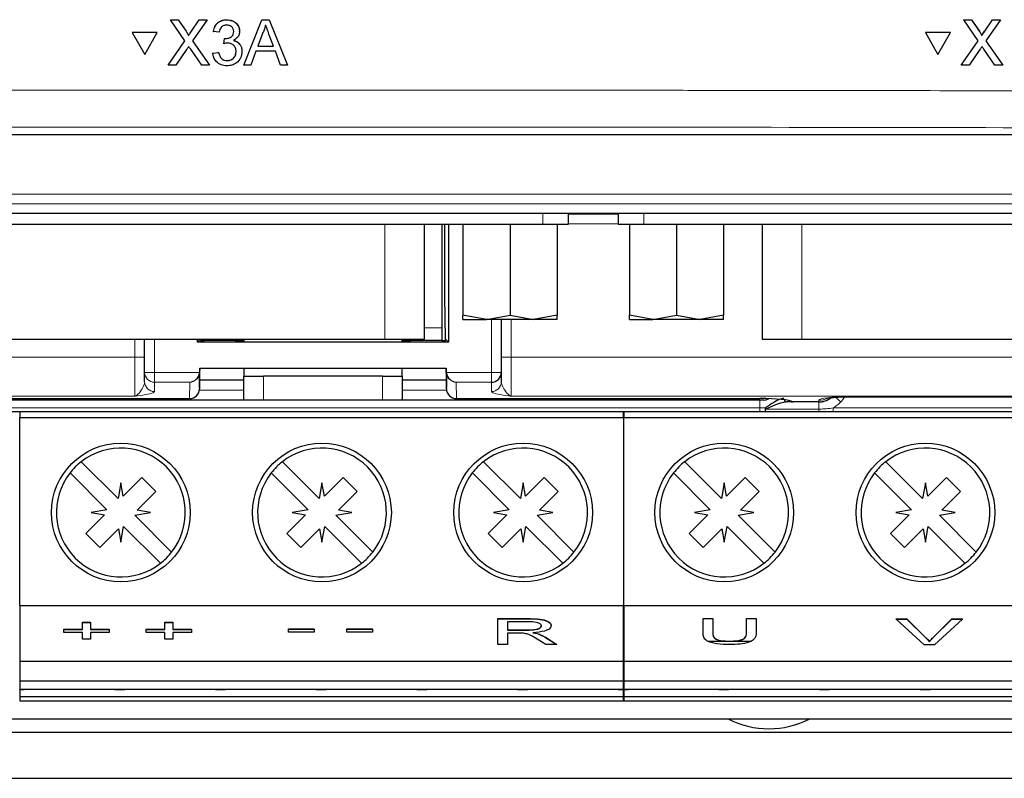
# Paper-space layout 'Blatt3' of a CAD drawing. Header units: millimetres. Extents: x 5 to 418, y 2 to 292.
# Tile 5 of 36: x 130 to 155, y 110 to 129. Entities that reach past the tile are written whole.
import ezdxf

# ---------------------------------------------------------------- set-up
doc = ezdxf.new("R2010")
doc.units = ezdxf.units.MM

psp = doc.layouts.new('Blatt3')

# ---------------------------------------------------------------- linework, layer by layer
at = {"color": 7, "linetype": 'Continuous', "lineweight": 25}
for p, q in [((133.853, 129.2472), (133.8532, 129.2505)), ((134.2192, 128.7171), (133.853, 129.2472)), ((133.853, 129.2472), (134.0483, 129.2472)), ((134.0483, 129.2472), (134.0486, 129.2505)), ((134.0483, 129.2472), (134.2491, 128.9566)), ((134.3838, 128.9564), (134.5837, 129.2472)), ((134.7818, 129.2472), (134.4159, 128.7153)), ((134.5837, 129.2472), (134.5839, 129.2504)), ((134.5837, 129.2472), (134.7818, 129.2472)), ((134.7818, 129.2472), (134.7821, 129.2504)), ((135.2734, 129.2472), (135.2737, 129.2504)), ((135.709, 128.0997), (136.1652, 129.2472)), ((136.1652, 129.2472), (136.1654, 129.2504)), ((136.1652, 129.2472), (136.3481, 129.2472)), ((136.3481, 129.2472), (136.3483, 129.2504)), ((136.3481, 129.2472), (136.805, 128.0997)), ((153.8683, 129.2505), (154.0635, 129.2505)), ((153.8701, 129.2472), (153.8683, 129.2505)), ((154.2346, 128.7171), (153.8701, 129.2472)), ((153.8701, 129.2472), (154.0653, 129.2472)), ((154.0653, 129.2472), (154.0635, 129.2505)), ((154.0635, 129.2505), (154.2634, 128.96)), ((154.0653, 129.2472), (154.2651, 128.9566)), ((154.3998, 128.9564), (154.6003, 129.2472)), ((154.7983, 129.2472), (154.4312, 128.7153)), ((154.6003, 129.2472), (154.5986, 129.2504)), ((154.6003, 129.2472), (154.7983, 129.2472)), ((154.7983, 129.2472), (154.7966, 129.2504)), ((134.9372, 128.953), (134.9374, 128.9561)), ((135.0846, 128.9382), (134.9372, 128.953)), ((135.5995, 128.9336), (135.5998, 128.9372)), ((135.6006, 128.9555), (135.6009, 128.9587)), ((132.8872, 128.9229), (132.8875, 128.9262)), ((132.8872, 128.9229), (133.2049, 128.3741)), ((133.5223, 128.9229), (132.8872, 128.9229)), ((133.5225, 128.9262), (132.8875, 128.9262)), ((133.2049, 128.3741), (133.5223, 128.9229)), ((133.5223, 128.9229), (133.5225, 128.9262)), ((133.7944, 128.0997), (134.2192, 128.7171)), ((134.3088, 128.8472), (134.309, 128.8505)), ((134.4159, 128.7153), (134.8412, 128.0997)), ((135.2013, 128.644), (135.2164, 128.7764)), ((135.2164, 128.7764), (135.2167, 128.7796)), ((135.2376, 128.7748), (135.2379, 128.778)), ((136.1782, 128.9028), (136.0606, 128.5852)), ((136.4531, 128.5852), (136.3413, 128.8868)), ((153.5369, 128.9262), (152.9023, 128.9262)), ((152.904, 128.9229), (152.9023, 128.9262)), ((153.5387, 128.9229), (152.904, 128.9229)), ((152.904, 128.9229), (153.2201, 128.3741)), ((153.2201, 128.3741), (153.5387, 128.9229)), ((153.5387, 128.9229), (153.5369, 128.9262)), ((153.8084, 128.0997), (154.2346, 128.7171)), ((154.3123, 128.882), (154.3104, 128.8856)), ((154.4312, 128.7153), (154.8545, 128.0997)), ((134.2642, 128.4946), (133.9923, 128.0997)), ((134.6456, 128.0997), (134.3656, 128.5052)), ((135.2013, 128.644), (135.2015, 128.6472)), ((135.6598, 128.445), (135.66, 128.4481)), ((136.0118, 128.4528), (135.881, 128.0997)), ((136.502, 128.4528), (136.0118, 128.4528)), ((136.0606, 128.5852), (136.4531, 128.5852)), ((136.633, 128.0997), (136.502, 128.4528)), ((154.279, 128.4946), (154.0062, 128.0997)), ((154.6591, 128.0997), (154.3803, 128.5052)), ((134.9226, 128.4086), (135.0701, 128.4234)), ((134.9226, 128.4086), (134.9229, 128.4118)), ((135.0701, 128.4234), (135.0703, 128.4265)), ((135.2857, 128.2174), (135.286, 128.2206)), ((135.6584, 128.4112), (135.6587, 128.4148)), ((133.7944, 128.0997), (133.7946, 128.103)), ((133.9923, 128.0997), (133.7944, 128.0997)), ((134.8412, 128.0997), (134.6456, 128.0997)), ((134.8412, 128.0997), (134.8414, 128.1029)), ((135.709, 128.0997), (135.7092, 128.1029)), ((135.881, 128.0997), (135.709, 128.0997)), ((136.805, 128.0997), (136.633, 128.0997)), ((136.805, 128.0997), (136.8053, 128.103)), ((153.8084, 128.0997), (153.8066, 128.103)), ((154.0062, 128.0997), (153.8084, 128.0997)), ((154.8545, 128.0997), (154.6591, 128.0997)), ((154.8545, 128.0997), (154.8528, 128.1029)), ((108.7027, 126.3497), (166.7054, 126.3497)), ((106.7158, 124.3628), (168.6923, 124.3628)), ((143.8992, 124.0855), (143.8992, 124.3628)), ((143.8992, 124.3497), (145.1492, 124.3497)), ((145.1492, 124.3628), (145.1492, 124.0855)), ((124.9492, 124.0855), (143.2492, 124.0855)), ((140.2642, 121.1855), (140.2642, 124.0855)), ((140.704, 124.0855), (140.704, 121.4739)), ((140.778, 122.2717), (140.7786, 124.0855)), ((140.8683, 124.0855), (140.8683, 121.1104)), ((141.2367, 124.0855), (141.2367, 121.7916)), ((142.4242, 124.0855), (142.4242, 121.7916)), ((143.2492, 124.0855), (143.8992, 124.0855)), ((143.6117, 124.0855), (143.6117, 121.7916)), ((145.1492, 124.0855), (145.7992, 124.0855)), ((145.4367, 124.0855), (145.4367, 121.7916)), ((145.7992, 124.0855), (164.0992, 124.0855)), ((146.6242, 124.0855), (146.6242, 121.7916)), ((147.8117, 124.0855), (147.8117, 121.7916)), ((148.7842, 124.0855), (148.7842, 121.1855)), ((140.797, 121.1817), (140.778, 122.2717)), ((141.8304, 121.6855), (141.2367, 121.7916)), ((141.2367, 121.6855), (141.2367, 121.7916)), ((141.8304, 121.6855), (142.4242, 121.7916)), ((142.4242, 121.7916), (143.0179, 121.6855)), ((143.6117, 121.7916), (143.0179, 121.6855)), ((143.6117, 121.6855), (143.6117, 121.7916)), ((146.0304, 121.6855), (145.4367, 121.7916)), ((145.4367, 121.6855), (145.4367, 121.7916)), ((146.0304, 121.6855), (146.6242, 121.7916)), ((146.6242, 121.7916), (147.2179, 121.6855)), ((147.8117, 121.7916), (147.2179, 121.6855)), ((147.8117, 121.6855), (147.8117, 121.7916)), ((141.2367, 121.6855), (141.8304, 121.6855)), ((143.0179, 121.6855), (141.8304, 121.6855)), ((142.204, 121.6855), (142.204, 120.3455)), ((143.6117, 121.6855), (143.0179, 121.6855)), ((145.4367, 121.6855), (146.0304, 121.6855)), ((147.2179, 121.6855), (146.0304, 121.6855)), ((147.8117, 121.6855), (147.2179, 121.6855)), ((140.704, 121.4739), (140.704, 121.1497)), ((128.9342, 121.1855), (139.2642, 121.1855)), ((133.204, 120.3455), (133.204, 121.1855)), ((134.5397, 121.1104), (134.5397, 121.1855)), ((134.611, 121.1817), (134.5397, 121.1104)), ((140.8683, 121.1104), (134.5397, 121.1104)), ((134.611, 121.1817), (134.6104, 121.1498)), ((134.6104, 121.1498), (134.704, 121.1498)), ((134.6111, 121.1855), (134.611, 121.1817)), ((134.704, 121.1497), (134.704, 121.1855)), ((135.704, 121.1497), (134.704, 121.1497)), ((135.4854, 121.1497), (135.4853, 121.1393)), ((135.4853, 121.1393), (135.704, 121.1393)), ((135.704, 121.1855), (135.704, 121.1317)), ((139.2642, 121.1855), (140.2642, 121.1855)), ((139.704, 121.1317), (139.704, 121.1855)), ((140.704, 121.1497), (139.704, 121.1497)), ((139.704, 121.1393), (139.9228, 121.1393)), ((139.9228, 121.1393), (139.9226, 121.1497)), ((140.704, 121.1498), (140.7976, 121.1498)), ((140.797, 121.1817), (140.8683, 121.1104)), ((140.7976, 121.1498), (140.797, 121.1817)), ((148.7842, 121.1855), (149.7842, 121.1855)), ((149.7842, 121.1855), (160.1142, 121.1855)), ((133.204, 120.1117), (133.204, 120.3455)), ((134.5917, 120.3247), (134.5854, 119.965)), ((134.5906, 120.0119), (134.5982, 120.4497)), ((134.5939, 120.4497), (134.592, 120.3455)), ((134.5939, 120.4497), (140.8142, 120.4497)), ((135.704, 120.4497), (135.704, 120.2497)), ((135.704, 119.6497), (135.704, 120.2497)), ((135.704, 120.2497), (136.204, 120.2497)), ((139.204, 120.2497), (136.204, 120.2497)), ((139.204, 120.2497), (139.704, 120.2497)), ((139.704, 120.2497), (139.704, 120.4497)), ((139.704, 120.2497), (139.704, 119.6497)), ((140.8098, 120.4497), (140.8175, 120.0119)), ((140.816, 120.3455), (140.8142, 120.4497)), ((140.8226, 119.965), (140.8164, 120.3247)), ((142.204, 120.3455), (142.204, 120.1117)), ((134.5906, 120.0119), (134.5892, 119.9324)), ((135.704, 120.1497), (134.593, 120.1497)), ((140.8151, 120.1497), (139.704, 120.1497)), ((140.8189, 119.9324), (140.8175, 120.0119)), ((126.679, 119.686), (134.3392, 119.686)), ((135.704, 119.6497), (126.829, 119.6497)), ((134.3392, 119.686), (134.3392, 119.6867)), ((136.204, 119.6497), (135.704, 119.6497)), ((139.204, 119.6497), (136.204, 119.6497)), ((139.704, 119.6497), (139.204, 119.6497)), ((148.579, 119.6497), (139.704, 119.6497)), ((141.0688, 119.6867), (141.0688, 119.686)), ((141.0688, 119.686), (148.729, 119.686)), ((148.8246, 119.6497), (148.579, 119.6497)), ((148.729, 119.6867), (148.729, 119.686)), ((149.5694, 119.5997), (149.4111, 119.5997)), ((150.2127, 119.5997), (149.5694, 119.5997)), ((150.2127, 119.5997), (150.2127, 119.5997)), ((150.954, 119.7301), (150.954, 119.7338)), ((150.954, 119.7301), (160.7882, 119.7301)), ((148.729, 119.3497), (126.679, 119.3497)), ((130.054, 119.3497), (130.054, 119.2097)), ((145.289, 119.2097), (145.289, 119.3497)), ((145.294, 119.3497), (145.294, 119.2097)), ((148.8768, 119.3497), (148.729, 119.3497)), ((150.2127, 119.3497), (148.8768, 119.3497)), ((160.7909, 119.3497), (150.576, 119.3497)), ((130.054, 119.2097), (145.289, 119.2097)), ((130.054, 114.4597), (130.054, 119.2097)), ((145.289, 119.2097), (145.289, 114.4597)), ((145.294, 119.2097), (160.519, 119.2097)), ((145.294, 114.4597), (145.294, 119.2097)), ((132.534, 117.1626), (131.6051, 118.0915)), ((137.609, 117.1626), (136.6801, 118.0915)), ((142.684, 117.1626), (141.7551, 118.0915)), ((147.759, 117.1626), (146.8301, 118.0915)), ((152.834, 117.1626), (151.9051, 118.0915)), ((131.3223, 117.8086), (132.2512, 116.8797)), ((136.3973, 117.8086), (137.3262, 116.8797)), ((141.4723, 117.8086), (142.4012, 116.8797)), ((146.5473, 117.8086), (147.4762, 116.8797)), ((151.6223, 117.8086), (152.5512, 116.8797)), ((132.604, 117.5597), (132.534, 117.1626)), ((132.6634, 117.2227), (132.604, 117.5597)), ((133.1344, 117.6936), (132.6634, 117.2227)), ((133.4879, 117.34), (133.1344, 117.6936)), ((137.679, 117.5597), (137.609, 117.1626)), ((137.7384, 117.2227), (137.679, 117.5597)), ((138.2094, 117.6936), (137.7384, 117.2227)), ((138.5629, 117.34), (138.2094, 117.6936)), ((142.754, 117.5597), (142.684, 117.1626)), ((142.8134, 117.2227), (142.754, 117.5597)), ((143.2844, 117.6936), (142.8134, 117.2227)), ((143.6379, 117.34), (143.2844, 117.6936)), ((147.829, 117.5597), (147.759, 117.1626)), ((147.8884, 117.2227), (147.829, 117.5597)), ((148.3594, 117.6936), (147.8884, 117.2227)), ((148.7129, 117.34), (148.3594, 117.6936)), ((152.904, 117.5597), (152.834, 117.1626)), ((152.9634, 117.2227), (152.904, 117.5597)), ((153.4344, 117.6936), (152.9634, 117.2227)), ((153.7879, 117.34), (153.4344, 117.6936)), ((133.017, 116.8691), (133.4879, 117.34)), ((138.092, 116.8691), (138.5629, 117.34)), ((143.167, 116.8691), (143.6379, 117.34)), ((148.242, 116.8691), (148.7129, 117.34)), ((153.317, 116.8691), (153.7879, 117.34)), ((132.2512, 116.8797), (131.854, 116.8097)), ((131.854, 116.8097), (132.191, 116.7503)), ((132.9569, 116.7397), (133.354, 116.8097)), ((133.354, 116.8097), (133.017, 116.8691)), ((137.3262, 116.8797), (136.929, 116.8097)), ((136.929, 116.8097), (137.266, 116.7503)), ((138.0319, 116.7397), (138.429, 116.8097)), ((138.429, 116.8097), (138.092, 116.8691)), ((142.4012, 116.8797), (142.004, 116.8097)), ((142.004, 116.8097), (142.341, 116.7503)), ((143.1069, 116.7397), (143.504, 116.8097)), ((143.504, 116.8097), (143.167, 116.8691)), ((147.4762, 116.8797), (147.079, 116.8097)), ((147.079, 116.8097), (147.416, 116.7503)), ((148.1819, 116.7397), (148.579, 116.8097)), ((148.579, 116.8097), (148.242, 116.8691)), ((152.5512, 116.8797), (152.154, 116.8097)), ((152.154, 116.8097), (152.491, 116.7503)), ((153.2569, 116.7397), (153.654, 116.8097)), ((153.654, 116.8097), (153.317, 116.8691)), ((132.191, 116.7503), (131.7201, 116.2794)), ((133.8858, 115.8108), (132.9569, 116.7397)), ((137.266, 116.7503), (136.7951, 116.2794)), ((138.9608, 115.8108), (138.0319, 116.7397)), ((142.341, 116.7503), (141.8701, 116.2794)), ((144.0358, 115.8108), (143.1069, 116.7397)), ((147.416, 116.7503), (146.9451, 116.2794)), ((149.1108, 115.8108), (148.1819, 116.7397)), ((152.491, 116.7503), (152.0201, 116.2794)), ((154.1858, 115.8108), (153.2569, 116.7397)), ((131.7201, 116.2794), (132.0737, 115.9258)), ((132.0737, 115.9258), (132.5446, 116.3967)), ((132.5446, 116.3967), (132.604, 116.0597)), ((132.604, 116.0597), (132.674, 116.4568)), ((132.674, 116.4568), (133.6029, 115.528)), ((136.7951, 116.2794), (137.1487, 115.9258)), ((137.1487, 115.9258), (137.6196, 116.3967)), ((137.6196, 116.3967), (137.679, 116.0597)), ((137.679, 116.0597), (137.749, 116.4568)), ((137.749, 116.4568), (138.6779, 115.528)), ((141.8701, 116.2794), (142.2237, 115.9258)), ((142.2237, 115.9258), (142.6946, 116.3967)), ((142.6946, 116.3967), (142.754, 116.0597)), ((142.754, 116.0597), (142.824, 116.4568)), ((142.824, 116.4568), (143.7529, 115.528)), ((146.9451, 116.2794), (147.2987, 115.9258)), ((147.2987, 115.9258), (147.7696, 116.3967)), ((147.7696, 116.3967), (147.829, 116.0597)), ((147.829, 116.0597), (147.899, 116.4568)), ((147.899, 116.4568), (148.8279, 115.528)), ((152.0201, 116.2794), (152.3737, 115.9258)), ((152.3737, 115.9258), (152.8446, 116.3967)), ((152.8446, 116.3967), (152.904, 116.0597)), ((152.904, 116.0597), (152.974, 116.4568)), ((152.974, 116.4568), (153.9029, 115.528)), ((130.054, 114.4597), (145.289, 114.4597)), ((130.054, 114.4597), (130.054, 113.0597)), ((145.289, 113.0597), (145.289, 114.4597)), ((145.294, 114.4597), (160.519, 114.4597)), ((145.294, 114.4597), (145.294, 113.0597)), ((131.6357, 114.038), (131.837, 114.038)), ((131.6357, 114.0334), (131.6357, 114.038)), ((131.6357, 113.859), (131.6357, 114.0334)), ((131.6357, 114.0334), (131.837, 114.0334)), ((131.837, 114.0334), (131.837, 114.038)), ((131.837, 114.0334), (131.837, 113.859)), ((133.7152, 114.038), (133.9164, 114.038)), ((133.7152, 114.0334), (133.7152, 114.038)), ((133.7152, 114.0334), (133.9164, 114.0334)), ((133.7152, 113.859), (133.7152, 114.0334)), ((133.9164, 114.0334), (133.9164, 114.038)), ((133.9164, 114.0334), (133.9164, 113.859)), ((142.1167, 114.1306), (142.876, 114.1306)), ((142.1167, 114.1259), (142.1167, 114.1306)), ((142.1167, 113.476), (142.1167, 114.1259)), ((142.1167, 114.1259), (142.876, 114.1259)), ((142.8851, 114.0509), (142.3635, 114.0509)), ((142.3635, 114.0509), (142.3635, 113.8426)), ((147.2931, 114.1371), (147.539, 114.1371)), ((147.2931, 114.1324), (147.2931, 114.1371)), ((147.2931, 114.1324), (147.539, 114.1324)), ((147.2931, 113.7598), (147.2931, 114.1324)), ((147.539, 114.1324), (147.539, 114.1371)), ((147.539, 114.1324), (147.539, 113.7641)), ((148.3887, 114.1371), (148.6347, 114.1371)), ((148.3887, 114.1324), (148.3887, 114.1371)), ((148.3887, 114.1324), (148.6347, 114.1324)), ((148.3887, 113.7641), (148.3887, 114.1324)), ((148.6347, 114.1324), (148.6347, 114.1371)), ((148.6347, 114.1324), (148.6347, 113.7598)), ((152.1673, 114.1225), (152.4339, 114.1225)), ((152.1673, 114.1178), (152.1673, 114.1225)), ((152.8706, 113.4701), (152.1673, 114.1178)), ((152.1673, 114.1178), (152.4339, 114.1178)), ((152.4339, 114.1225), (152.9083, 113.6582)), ((152.4339, 114.1178), (152.4339, 114.1225)), ((152.4339, 114.1178), (152.9083, 113.6536)), ((153.0987, 113.6582), (153.5742, 114.1225)), ((153.0987, 113.6536), (153.5742, 114.1178)), ((153.8408, 114.1178), (153.1372, 113.4701)), ((153.5742, 114.1225), (153.8408, 114.1225)), ((153.5742, 114.1178), (153.5742, 114.1225)), ((153.5742, 114.1178), (153.8408, 114.1178)), ((153.8408, 114.1178), (153.8408, 114.1225)), ((131.1662, 113.8637), (131.6357, 113.8637)), ((131.1662, 113.859), (131.1662, 113.8637)), ((131.1662, 113.7843), (131.1662, 113.859)), ((131.1662, 113.859), (131.6357, 113.859)), ((131.6357, 113.7843), (131.1662, 113.7843)), ((131.6357, 113.6099), (131.6357, 113.7843)), ((131.837, 113.8637), (132.3065, 113.8637)), ((131.837, 113.859), (132.3065, 113.859)), ((132.3065, 113.7843), (131.837, 113.7843)), ((131.837, 113.7843), (131.837, 113.6099)), ((132.3065, 113.859), (132.3065, 113.8637)), ((132.3065, 113.859), (132.3065, 113.7843)), ((133.2456, 113.8637), (133.7152, 113.8637)), ((133.2456, 113.859), (133.2456, 113.8637)), ((133.2456, 113.7843), (133.2456, 113.859)), ((133.2456, 113.859), (133.7152, 113.859)), ((133.7152, 113.7843), (133.2456, 113.7843)), ((133.7152, 113.6099), (133.7152, 113.7843)), ((133.9164, 113.8637), (134.386, 113.8637)), ((133.9164, 113.859), (134.386, 113.859)), ((134.386, 113.7843), (133.9164, 113.7843)), ((133.9164, 113.7843), (133.9164, 113.6099)), ((134.386, 113.859), (134.386, 113.8637)), ((134.386, 113.859), (134.386, 113.7843)), ((136.8324, 113.8703), (137.4809, 113.8703)), ((136.8324, 113.8657), (136.8324, 113.8703)), ((136.8324, 113.8657), (137.4809, 113.8657)), ((136.8324, 113.791), (136.8324, 113.8657)), ((137.4809, 113.791), (136.8324, 113.791)), ((137.4809, 113.8657), (137.4809, 113.8703)), ((137.4809, 113.8657), (137.4809, 113.791)), ((138.3082, 113.8703), (138.9566, 113.8703)), ((138.3082, 113.8657), (138.3082, 113.8703)), ((138.3082, 113.791), (138.3082, 113.8657)), ((138.3082, 113.8657), (138.9566, 113.8657)), ((138.9566, 113.791), (138.3082, 113.791)), ((138.9566, 113.8657), (138.9566, 113.8703)), ((138.9566, 113.8657), (138.9566, 113.791)), ((142.3635, 113.8473), (142.8322, 113.8473)), ((142.3635, 113.8426), (142.8322, 113.8426)), ((143.4628, 113.9507), (143.4628, 113.9553)), ((131.837, 113.6099), (131.6357, 113.6099)), ((133.9164, 113.6099), (133.7152, 113.6099)), ((142.6162, 113.7676), (142.3635, 113.7676)), ((142.3635, 113.7676), (142.3635, 113.476)), ((143.3233, 113.476), (143.1053, 113.6132)), ((143.1347, 113.7439), (143.1347, 113.7486)), ((143.3191, 113.6601), (143.6062, 113.4806)), ((143.3191, 113.6554), (143.6062, 113.476)), ((147.4344, 113.5597), (148.4837, 113.5597)), ((147.9488, 113.5594), (147.9488, 113.5641)), ((153.0041, 113.549), (153.0041, 113.5536)), ((142.3635, 113.476), (142.1167, 113.476)), ((143.6062, 113.476), (143.3233, 113.476)), ((143.6062, 113.476), (143.6062, 113.4806)), ((153.1372, 113.4701), (152.8706, 113.4701)), ((130.049, 113.0597), (130.054, 113.0597)), ((130.054, 113.0597), (145.289, 113.0597)), ((130.054, 113.0597), (130.054, 112.5597)), ((145.289, 112.5597), (145.289, 113.0597)), ((145.289, 113.0597), (145.294, 113.0597)), ((145.294, 113.0597), (160.519, 113.0597)), ((145.294, 113.0597), (145.294, 112.5597)), ((130.054, 112.5597), (145.289, 112.5597)), ((130.054, 112.5597), (130.054, 112.3502)), ((145.289, 112.3502), (145.289, 112.5597)), ((145.294, 112.5597), (160.519, 112.5597)), ((145.294, 112.5597), (145.294, 112.3502)), ((130.054, 112.3502), (145.289, 112.3502)), ((130.054, 112.3432), (130.054, 112.3502)), ((130.054, 112.3432), (130.164, 112.3432)), ((130.054, 112.3432), (130.054, 112.1613)), ((130.164, 112.3432), (130.164, 112.3502)), ((132.454, 112.3502), (132.454, 112.3432)), ((132.454, 112.3432), (132.704, 112.3432)), ((132.704, 112.3432), (132.704, 112.3502)), ((134.994, 112.3502), (134.994, 112.3432)), ((134.994, 112.3432), (135.244, 112.3432)), ((135.244, 112.3432), (135.244, 112.3502)), ((137.534, 112.3502), (137.534, 112.3432)), ((137.534, 112.3432), (137.784, 112.3432)), ((137.784, 112.3432), (137.784, 112.3502)), ((140.074, 112.3502), (140.074, 112.3432)), ((140.074, 112.3432), (140.324, 112.3432)), ((140.324, 112.3432), (140.324, 112.3502)), ((142.614, 112.3502), (142.614, 112.3432)), ((142.614, 112.3432), (142.864, 112.3432)), ((142.864, 112.3432), (142.864, 112.3502)), ((145.154, 112.3502), (145.154, 112.3432)), ((145.154, 112.3432), (145.289, 112.3432)), ((145.289, 112.3502), (145.289, 112.3432)), ((145.289, 112.1613), (145.289, 112.3432)), ((145.294, 112.3502), (160.519, 112.3502)), ((145.294, 112.3432), (145.294, 112.3502)), ((145.294, 112.3432), (145.404, 112.3432)), ((145.294, 112.3432), (145.294, 112.1613)), ((145.404, 112.3432), (145.404, 112.3502)), ((147.694, 112.3502), (147.694, 112.3432)), ((147.694, 112.3432), (147.944, 112.3432)), ((147.944, 112.3432), (147.944, 112.3502)), ((150.234, 112.3502), (150.234, 112.3432)), ((150.234, 112.3432), (150.484, 112.3432)), ((150.484, 112.3432), (150.484, 112.3502)), ((152.774, 112.3502), (152.774, 112.3432)), ((152.774, 112.3432), (153.024, 112.3432)), ((153.024, 112.3432), (153.024, 112.3502)), ((130.054, 112.1613), (145.289, 112.1613)), ((130.054, 112.1613), (130.054, 112.0597)), ((130.054, 112.0597), (145.289, 112.0597)), ((145.289, 112.0597), (145.289, 112.1613)), ((145.294, 112.1613), (160.519, 112.1613)), ((145.294, 112.1613), (145.294, 112.0597)), ((145.294, 112.0597), (160.519, 112.0597)), ((114.829, 111.5997), (160.579, 111.5997)), ((161.1838, 111.2572), (114.2242, 111.2572)), ((113.7127, 110.0997), (161.6954, 110.0997))]:
    psp.add_line(p, q, dxfattribs=at)
at = {"color": 7, "linetype": 'Continuous', "lineweight": 18}
for p, q in [((134.2491, 128.9566), (134.2493, 128.9599)), ((134.3838, 128.9564), (134.3841, 128.9596)), ((154.2651, 128.9566), (154.2634, 128.96)), ((154.3998, 128.9564), (154.3981, 128.9596)), ((106.9523, 124.849), (168.4558, 124.849)), ((168.4558, 124.5993), (106.9523, 124.5993)), ((143.2492, 124.0855), (143.2492, 124.3628)), ((145.7992, 124.0855), (145.7992, 124.3628)), ((139.2642, 124.0855), (139.2642, 121.1855)), ((145.1492, 124.0997), (143.8992, 124.0997)), ((149.7842, 124.0855), (149.7842, 121.1855)), ((141.954, 120.3455), (141.954, 121.6855)), ((142.454, 121.6855), (142.454, 120.7352)), ((140.2642, 121.4739), (140.704, 121.4739)), ((132.954, 120.7352), (132.954, 121.1855)), ((133.454, 121.1855), (133.454, 120.3455)), ((106.704, 120.7352), (132.954, 120.7352)), ((132.954, 120.7352), (133.204, 120.7352)), ((132.954, 119.7425), (132.954, 120.7352)), ((142.204, 120.7352), (142.454, 120.7352)), ((142.454, 120.7352), (142.454, 119.7425)), ((142.454, 120.7352), (168.704, 120.7352)), ((133.204, 120.3455), (133.454, 120.3455)), ((133.454, 120.3455), (134.592, 120.3455)), ((133.454, 120.0973), (133.454, 120.3455)), ((136.204, 120.2497), (136.204, 119.6497)), ((139.204, 119.6497), (139.204, 120.2497)), ((140.816, 120.3455), (141.954, 120.3455)), ((141.954, 120.3455), (142.204, 120.3455)), ((141.954, 120.3455), (141.954, 120.0973)), ((134.3464, 120.0973), (133.454, 120.0973)), ((133.454, 120.0973), (133.454, 119.8636)), ((134.3392, 119.6867), (134.3464, 120.0973)), ((141.954, 120.0973), (141.0617, 120.0973)), ((141.0617, 120.0973), (141.0688, 119.6867)), ((141.954, 119.8636), (141.954, 120.0973)), ((134.5858, 119.8954), (135.704, 119.8954)), ((139.704, 119.8954), (140.8223, 119.8954)), ((132.954, 119.7425), (106.704, 119.7425)), ((126.679, 119.6867), (134.3392, 119.6867)), ((141.0688, 119.6867), (148.729, 119.6867)), ((168.704, 119.7425), (142.454, 119.7425)), ((148.579, 119.686), (148.579, 119.6497)), ((148.729, 119.6497), (148.729, 119.448)), ((149.5613, 119.6034), (150.2127, 119.6034)), ((149.5613, 119.6034), (149.5694, 119.5997)), ((150.2127, 119.6034), (150.2134, 119.6437)), ((150.2127, 119.6034), (150.2127, 119.5997)), ((150.2127, 119.5997), (150.2127, 119.4211)), ((150.954, 119.7338), (160.7882, 119.7338)), ((126.679, 119.448), (148.729, 119.448)), ((148.729, 119.448), (148.8594, 119.448)), ((148.729, 119.448), (148.729, 119.3497)), ((148.8768, 119.4211), (150.2127, 119.4211)), ((150.2127, 119.3497), (150.2127, 119.4211)), ((150.576, 119.448), (160.7909, 119.448)), ((150.576, 119.3497), (150.576, 119.448)), ((142.876, 114.1259), (142.876, 114.1306)), ((142.8322, 113.8426), (142.8322, 113.8473)), ((143.3191, 113.6554), (143.3191, 113.6601)), ((152.9083, 113.6536), (152.9083, 113.6582)), ((153.0987, 113.6536), (153.0987, 113.6582))]:
    psp.add_line(p, q, dxfattribs=at)
at = {"color": 7, "linetype": 'Continuous', "lineweight": 25, "flags": 128}
for points in [[(134.592, 120.3455), (134.5919, 120.3385), (134.5918, 120.3316), (134.5917, 120.3247)], [(140.8164, 120.3247), (140.8162, 120.3316), (140.8161, 120.3385), (140.816, 120.3455)]]:
    psp.add_lwpolyline(points, dxfattribs=at)
at = {"color": 7, "linetype": 'Continuous', "lineweight": 25}
for centre in [(132.604, 116.8097), (137.679, 116.8097), (142.754, 116.8097), (147.829, 116.8097), (152.904, 116.8097)]:
    psp.add_circle(centre, 1.75, dxfattribs=at)
at = {"color": 7, "linetype": 'Continuous', "lineweight": 18}
for centre, radius, start, end in [((133.4531, 120.3464), 0.2491, 180.21194, 270.21117), ((133.4531, 120.1127), 0.2491, 180.21236, 270.21031), ((141.9549, 120.1127), 0.2491, 269.78969, 359.78764), ((149.4163, 119.6809), 0.0814, 198.4779, 266.32761), ((150.2131, 120.1055), 0.5021, 269.95616, 306.65304), ((150.2136, 120.1466), 0.5029, 269.97484, 294.67609), ((141.7196, 109.5816), 13.5022, 47.91232, 48.67394), ((150.2127, 120.1041), 0.75, 317.96568, 329.45616)]:
    psp.add_arc(centre, radius, start, end, dxfattribs=at)
at = {"color": 7, "linetype": 'Continuous', "lineweight": 25}
for centre, radius, start, end in [((141.9549, 120.3464), 0.2491, 269.78883, 359.78806), ((148.8246, 119.8997), 0.25, 270, 299.96879), ((149.5589, 119.6989), 0.0955, 239.9195, 271.4476), ((150.2127, 120.0997), 0.5, 270, 307.67588), ((132.604, 116.8097), 1.625, 322.06971, 127.93029), ((137.679, 116.8097), 1.625, 322.06971, 127.93029), ((142.754, 116.8097), 1.625, 322.06971, 127.93029), ((147.829, 116.8097), 1.625, 322.06971, 127.93029), ((152.904, 116.8097), 1.625, 322.06971, 127.93029), ((132.604, 116.8097), 1.625, 127.93029, 142.06971), ((137.679, 116.8097), 1.625, 127.93029, 142.06971), ((142.754, 116.8097), 1.625, 127.93029, 142.06971), ((147.829, 116.8097), 1.625, 127.93029, 142.06971), ((152.904, 116.8097), 1.625, 127.93029, 142.06971), ((132.604, 116.8097), 1.625, 142.06971, 307.93029), ((137.679, 116.8097), 1.625, 142.06971, 307.93029), ((142.754, 116.8097), 1.625, 142.06971, 307.93029), ((147.829, 116.8097), 1.625, 142.06971, 307.93029), ((152.904, 116.8097), 1.625, 142.06971, 307.93029), ((132.604, 116.8097), 1.625, 307.93029, 322.06971), ((137.679, 116.8097), 1.625, 307.93029, 322.06971), ((142.754, 116.8097), 1.625, 307.93029, 322.06971), ((147.829, 116.8097), 1.625, 307.93029, 322.06971), ((152.904, 116.8097), 1.625, 307.93029, 322.06971), ((148.954, 113.5997), 2.25, 242.73396, 297.26604)]:
    psp.add_arc(centre, radius, start, end, dxfattribs=at)
for centre, major_axis, ratio, start_param, end_param in [((134.3464, 120.3455), (0.189, 0.1857), 0.8854411, 3.9963293, 5.3626996), ((141.0617, 120.3455), (0.189, -0.1857), 0.8854411, 4.0620784, 5.4284487), ((134.3406, 120.0162), (0.0039, 0.2524), 0.9905306, 4.5233312, 4.7104322), ((141.0674, 120.0162), (-0.0039, 0.2524), 0.9905306, 1.5727531, 1.7598541), ((134.3392, 119.9368), (0.0169, 0.2495), 0.9997789, 3.2093011, 4.7627725), ((141.0688, 119.9368), (-0.0169, 0.2495), 0.9997789, 1.5204128, 3.0738842), ((148.729, 119.5832), (0.8486, 0), 0.1219515, 0.1962788, 1.5707963)]:
    psp.add_ellipse(centre, major_axis=major_axis, ratio=ratio, start_param=start_param, end_param=end_param, dxfattribs=at)
at = {"color": 7, "linetype": 'Continuous', "lineweight": 18}
psp.add_ellipse((150.954, 119.6435), major_axis=(0.7406, 0), ratio=0.1219515, start_param=1.5707963, end_param=3.139464, dxfattribs=at)
at = {"color": 7, "linetype": 'Continuous', "lineweight": 25}
for points, knots in [([(134.9372, 128.953), (134.9485, 128.9976), (134.9711, 129.0866), (135.0578, 129.1861), (135.1652, 129.2398), (135.2373, 129.2447), (135.2734, 129.2472)], [0, 0, 0, 0, 0.2802545, 0.5595225, 0.7795926, 1, 1, 1, 1]), ([(134.9374, 128.9563), (134.9488, 129.0009), (134.9714, 129.09), (135.058, 129.1894), (135.1654, 129.2431), (135.2376, 129.248), (135.2737, 129.2505)], [0, 0, 0, 0, 0.2802543, 0.5595221, 0.7795922, 1, 1, 1, 1]), ([(135.2734, 129.2472), (135.3191, 129.2426), (135.4103, 129.2334), (135.521, 129.1628), (135.588, 129.0627), (135.5964, 128.9912), (135.6006, 128.9555)], [0, 0, 0, 0, 0.2801833, 0.559854, 0.7800003, 1, 1, 1, 1]), ([(135.2737, 129.2505), (135.3193, 129.2459), (135.4105, 129.2367), (135.5213, 129.1661), (135.5883, 129.0661), (135.5967, 128.9946), (135.6009, 128.9588)], [0, 0, 0, 0, 0.2801843, 0.5598561, 0.7799996, 1, 1, 1, 1]), ([(134.2491, 128.9566), (134.262, 128.9371), (134.28, 128.9099), (134.3022, 128.874), (134.3066, 128.8561), (134.3088, 128.8472)], [0, 0, 0, 0, 0.5612755, 0.7817666, 1, 1, 1, 1]), ([(134.2493, 128.96), (134.2622, 128.9404), (134.2802, 128.9132), (134.3024, 128.8774), (134.3068, 128.8595), (134.309, 128.8505)], [0, 0, 0, 0, 0.5612765, 0.7817666, 1, 1, 1, 1]), ([(134.3088, 128.8472), (134.3228, 128.8676), (134.3478, 128.904), (134.3728, 128.9404), (134.3838, 128.9564)], [0, 0, 0, 0, 0.5599936, 1, 1, 1, 1]), ([(134.309, 128.8505), (134.323, 128.8709), (134.348, 128.9073), (134.3731, 128.9437), (134.3841, 128.9597)], [0, 0, 0, 0, 0.5599946, 1, 1, 1, 1]), ([(135.2781, 129.1148), (135.2509, 129.1123), (135.1968, 129.1074), (135.1331, 129.0612), (135.0981, 129.0004), (135.0891, 128.959), (135.0846, 128.9382)], [0, 0, 0, 0, 0.2800027, 0.5591309, 0.7793233, 1, 1, 1, 1]), ([(135.2376, 128.7748), (135.2668, 128.7774), (135.3251, 128.7826), (135.4002, 128.8192), (135.4479, 128.8814), (135.4514, 128.9275), (135.4532, 128.9507)], [0, 0, 0, 0, 0.2806798, 0.5609489, 0.7800549, 1, 1, 1, 1]), ([(135.4532, 128.9507), (135.4503, 128.9759), (135.4446, 129.0263), (135.396, 129.0812), (135.3375, 129.1107), (135.2979, 129.1134), (135.2781, 129.1148)], [0, 0, 0, 0, 0.2794588, 0.5589528, 0.7792549, 1, 1, 1, 1]), ([(135.6006, 128.9555), (135.598, 128.9282), (135.5928, 128.8736), (135.5429, 128.7857), (135.4814, 128.7498), (135.4438, 128.7279)], [0, 0, 0, 0, 0.280497, 0.5610058, 1, 1, 1, 1]), ([(136.2567, 129.1148), (136.2457, 129.0738), (136.2262, 129.0007), (136.1928, 128.9327), (136.1782, 128.9028)], [0, 0, 0, 0, 0.5599167, 1, 1, 1, 1]), ([(136.3413, 128.8868), (136.3254, 128.9293), (136.2972, 129.0053), (136.269, 129.0813), (136.2567, 129.1148)], [0, 0, 0, 0, 0.5600032, 1, 1, 1, 1]), ([(154.2634, 128.96), (154.2767, 128.9406), (154.2933, 128.9165), (154.3073, 128.8907), (154.31, 128.8856)], [0, 0, 0, 0, 0.8001875, 1, 1, 1, 1]), ([(154.2651, 128.9566), (154.278, 128.9371), (154.2959, 128.9099), (154.318, 128.874), (154.3223, 128.8561), (154.3245, 128.8472)], [0, 0, 0, 0, 0.5612848, 0.781766, 1, 1, 1, 1]), ([(154.3227, 128.8505), (154.3368, 128.8709), (154.3619, 128.9073), (154.387, 128.9437), (154.398, 128.9597)], [0, 0, 0, 0, 0.5599925, 1, 1, 1, 1]), ([(154.3245, 128.8472), (154.3385, 128.8676), (154.3636, 128.904), (154.3888, 128.9404), (154.3998, 128.9564)], [0, 0, 0, 0, 0.5600074, 1, 1, 1, 1]), ([(135.2164, 128.7764), (135.2204, 128.776), (135.2274, 128.7752), (135.2345, 128.7749), (135.2376, 128.7748)], [0, 0, 0, 0, 0.5599975, 1, 1, 1, 1]), ([(135.4438, 128.7279), (135.4785, 128.7166), (135.5479, 128.6939), (135.6187, 128.6171), (135.655, 128.5303), (135.6582, 128.4734), (135.6598, 128.445)], [0, 0, 0, 0, 0.2798082, 0.5591865, 0.7794077, 1, 1, 1, 1]), ([(135.4441, 128.7312), (135.4788, 128.7199), (135.5481, 128.6972), (135.619, 128.6205), (135.6553, 128.5336), (135.6584, 128.4768), (135.66, 128.4483)], [0, 0, 0, 0, 0.2798064, 0.5591853, 0.7794072, 1, 1, 1, 1]), ([(134.3183, 128.5735), (134.3081, 128.5588), (134.29, 128.5326), (134.2721, 128.5062), (134.2642, 128.4946)], [0, 0, 0, 0, 0.5600098, 1, 1, 1, 1]), ([(134.3656, 128.5052), (134.3567, 128.5179), (134.3409, 128.5406), (134.3252, 128.5634), (134.3183, 128.5735)], [0, 0, 0, 0, 0.5600051, 1, 1, 1, 1]), ([(135.2967, 128.6597), (135.2786, 128.6583), (135.2463, 128.6559), (135.215, 128.6477), (135.2013, 128.644)], [0, 0, 0, 0, 0.5597718, 1, 1, 1, 1]), ([(135.6598, 128.445), (135.6531, 128.3903), (135.6397, 128.2809), (135.5351, 128.1618), (135.4096, 128.0943), (135.3235, 128.0881), (135.2805, 128.085)], [0, 0, 0, 0, 0.2794005, 0.5590637, 0.7793783, 1, 1, 1, 1]), ([(135.2857, 128.2174), (135.3198, 128.2206), (135.3878, 128.2269), (135.4636, 128.2893), (135.5063, 128.3664), (135.5103, 128.4195), (135.5123, 128.4461)], [0, 0, 0, 0, 0.2798833, 0.55899581, 0.7793218, 1, 1, 1, 1]), ([(135.5123, 128.4461), (135.5091, 128.478), (135.5025, 128.5417), (135.4445, 128.6135), (135.3718, 128.654), (135.3217, 128.6578), (135.2967, 128.6597)], [0, 0, 0, 0, 0.2797502, 0.559171, 0.7794442, 1, 1, 1, 1]), ([(154.3333, 128.5735), (154.3231, 128.5588), (154.3048, 128.5326), (154.2869, 128.5062), (154.279, 128.4946)], [0, 0, 0, 0, 0.56000154, 1, 1, 1, 1]), ([(154.3803, 128.5052), (154.3715, 128.5179), (154.3558, 128.5406), (154.3402, 128.5634), (154.3333, 128.5735)], [0, 0, 0, 0, 0.5599973, 1, 1, 1, 1]), ([(135.2805, 128.085), (135.2304, 128.0895), (135.1302, 128.0986), (135.0139, 128.1837), (134.9424, 128.2924), (134.9292, 128.3699), (134.9226, 128.4086)], [0, 0, 0, 0, 0.2799118, 0.5592486, 0.7794764, 1, 1, 1, 1]), ([(135.0701, 128.4234), (135.0776, 128.3936), (135.0927, 128.3343), (135.141, 128.2603), (135.2132, 128.2222), (135.2615, 128.219), (135.2857, 128.2174)], [0, 0, 0, 0, 0.2808817, 0.5600716, 0.7796527, 1, 1, 1, 1]), ([(135.286, 128.2207), (135.3201, 128.2239), (135.3882, 128.2302), (135.4633, 128.2928), (135.5023, 128.3593), (135.5062, 128.4009), (135.5077, 128.4161)], [0, 0, 0, 0, 0.308885, 0.6169147, 0.8600748, 1, 1, 1, 1]), ([(148.8594, 119.448), (148.9256, 119.494), (149.0517, 119.5817), (149.2147, 119.6779), (149.2969, 119.6921), (149.3307, 119.698)], [0, 0, 0, 0, 0.3936654, 0.750086, 1, 1, 1, 1]), ([(149.4111, 119.5997), (149.3724, 119.5954), (149.2768, 119.5848), (149.0938, 119.5161), (148.9517, 119.4539), (148.8768, 119.4211)], [0, 0, 0, 0, 0.2428932, 0.6005766, 1, 1, 1, 1]), ([(149.512, 119.6178), (149.5199, 119.6124), (149.5346, 119.6024), (149.5585, 119.6013), (149.5694, 119.6009)], [0, 0, 0, 0, 0.5427601, 1, 1, 1, 1]), ([(150.4111, 119.6947), (150.4115, 119.6948), (150.4125, 119.6951), (150.4465, 119.7018), (150.5227, 119.7118), (150.66, 119.7231), (150.8159, 119.7294), (150.9198, 119.7299), (150.954, 119.7301)], [0, 0, 0, 0, 0.0678324, 0.1899009, 0.3610612, 0.5897551, 0.8647836, 1, 1, 1, 1]), ([(148.8594, 119.448), (148.8596, 119.4474), (148.8623, 119.4377), (148.8654, 119.4282), (148.8682, 119.4194)], [0, 0, 0, 0, 0.0625394, 1, 1, 1, 1]), ([(148.8682, 119.4194), (148.8704, 119.4198), (148.8733, 119.4204), (148.8761, 119.421), (148.8768, 119.4211)], [0, 0, 0, 0, 0.7779703, 1, 1, 1, 1]), ([(148.8768, 119.3497), (148.8767, 119.3497), (148.8759, 119.3498), (148.8741, 119.353), (148.8716, 119.3661), (148.8694, 119.3894), (148.8686, 119.4096), (148.8682, 119.4194)], [0, 0, 0, 0, 0.026973, 0.2151408, 0.4821325, 0.7483603, 1, 1, 1, 1]), ([(150.576, 119.3497), (150.4594, 119.3497), (150.3383, 119.3497), (150.2171, 119.3497), (150.2127, 119.3497)], [0, 0, 0, 0, 0.9632957, 1, 1, 1, 1]), ([(142.876, 114.1306), (142.9567, 114.1303), (143.1168, 114.1296), (143.3324, 114.0942), (143.4437, 114.0256), (143.4565, 113.9788), (143.4628, 113.9553)], [0, 0, 0, 0, 0.28167084, 0.55920103, 0.77940998, 1, 1, 1, 1]), ([(142.876, 114.1259), (142.9567, 114.1256), (143.1168, 114.125), (143.3324, 114.0896), (143.4437, 114.021), (143.4565, 113.9741), (143.4628, 113.9507)], [0, 0, 0, 0, 0.28167215, 0.55920312, 0.77941318, 1, 1, 1, 1]), ([(143.216, 113.9487), (143.2107, 113.9657), (143.2, 113.9997), (143.0784, 114.0465), (142.9584, 114.0493), (142.8851, 114.0509)], [0, 0, 0, 0, 0.2804031, 0.5599815, 1, 1, 1, 1]), ([(142.8322, 113.8473), (142.8831, 113.8476), (142.9844, 113.8484), (143.1246, 113.8667), (143.2026, 113.9089), (143.2115, 113.9385), (143.216, 113.9534)], [0, 0, 0, 0, 0.28156365, 0.56024035, 0.77987549, 1, 1, 1, 1]), ([(142.8322, 113.8426), (142.8831, 113.843), (142.9844, 113.8437), (143.1246, 113.862), (143.2026, 113.9042), (143.2115, 113.9339), (143.216, 113.9487)], [0, 0, 0, 0, 0.281562, 0.5602373, 0.7798712, 1, 1, 1, 1]), ([(143.4628, 113.9507), (143.4556, 113.9253), (143.4411, 113.8746), (143.2799, 113.7996), (143.1053, 113.7849), (142.9987, 113.776)], [0, 0, 0, 0, 0.28052083, 0.56050397, 1, 1, 1, 1]), ([(142.7379, 113.7646), (142.7153, 113.7657), (142.6749, 113.7677), (142.6341, 113.7676), (142.6162, 113.7676)], [0, 0, 0, 0, 0.5598512, 1, 1, 1, 1]), ([(143.1053, 113.6132), (143.0514, 113.6465), (142.9764, 113.6927), (142.8546, 113.7477), (142.7767, 113.759), (142.7379, 113.7646)], [0, 0, 0, 0, 0.5608822, 0.7807307, 1, 1, 1, 1]), ([(142.9987, 113.7806), (143.0258, 113.7756), (143.0742, 113.7667), (143.1162, 113.7541), (143.1347, 113.7486)], [0, 0, 0, 0, 0.5601246, 1, 1, 1, 1]), ([(142.9987, 113.776), (143.0258, 113.771), (143.0742, 113.7621), (143.1162, 113.7495), (143.1347, 113.7439)], [0, 0, 0, 0, 0.5601162, 1, 1, 1, 1]), ([(143.1347, 113.7486), (143.1738, 113.7334), (143.2436, 113.7062), (143.296, 113.6742), (143.3191, 113.6601)], [0, 0, 0, 0, 0.5597943, 1, 1, 1, 1]), ([(143.1347, 113.7439), (143.1738, 113.7288), (143.2436, 113.7016), (143.296, 113.6695), (143.3191, 113.6554)], [0, 0, 0, 0, 0.55979056, 1, 1, 1, 1]), ([(147.968, 113.4764), (147.857, 113.4787), (147.6362, 113.4832), (147.3756, 113.5598), (147.3013, 113.6637), (147.2958, 113.7277), (147.2931, 113.7598)], [0, 0, 0, 0, 0.2807302, 0.5579037, 0.7784018, 1, 1, 1, 1]), ([(147.539, 113.7687), (147.5397, 113.7413), (147.5411, 113.6868), (147.6055, 113.61), (147.7739, 113.5687), (147.8904, 113.5656), (147.9488, 113.5641)], [0, 0, 0, 0, 0.2817873, 0.5601239, 0.7793859, 1, 1, 1, 1]), ([(147.539, 113.7641), (147.5397, 113.7366), (147.5411, 113.6822), (147.6055, 113.6053), (147.7739, 113.5641), (147.8904, 113.561), (147.9488, 113.5594)], [0, 0, 0, 0, 0.2817905, 0.5601227, 0.7793866, 1, 1, 1, 1]), ([(147.9488, 113.5641), (148, 113.5649), (148.102, 113.5666), (148.2522, 113.5867), (148.3879, 113.6573), (148.3884, 113.7227), (148.3887, 113.7687)], [0, 0, 0, 0, 0.1875612, 0.374239, 0.5597192, 1, 1, 1, 1]), ([(147.9488, 113.5594), (148, 113.5603), (148.102, 113.562), (148.2522, 113.582), (148.3879, 113.6526), (148.3884, 113.718), (148.3887, 113.7641)], [0, 0, 0, 0, 0.1875612, 0.374237, 0.5597201, 1, 1, 1, 1]), ([(148.6347, 113.7598), (148.6328, 113.7191), (148.6292, 113.6383), (148.4829, 113.5323), (148.2255, 113.4815), (148.054, 113.4781), (147.968, 113.4764)], [0, 0, 0, 0, 0.2816271, 0.5591582, 0.7789831, 1, 1, 1, 1]), ([(152.9083, 113.6582), (152.9278, 113.6389), (152.9626, 113.6044), (152.9914, 113.5691), (153.0041, 113.5536)], [0, 0, 0, 0, 0.5600015, 1, 1, 1, 1]), ([(152.9083, 113.6536), (152.9278, 113.6342), (152.9626, 113.5997), (152.9914, 113.5645), (153.0041, 113.549)], [0, 0, 0, 0, 0.55999524, 1, 1, 1, 1]), ([(153.0041, 113.5536), (153.0201, 113.5733), (153.0489, 113.6086), (153.0835, 113.643), (153.0987, 113.6582)], [0, 0, 0, 0, 0.5599733, 1, 1, 1, 1]), ([(153.0041, 113.549), (153.0201, 113.5687), (153.0489, 113.6039), (153.0835, 113.6384), (153.0987, 113.6536)], [0, 0, 0, 0, 0.5599672, 1, 1, 1, 1])]:
    psp.add_open_spline(points, degree=3, knots=knots, dxfattribs=at)
at = {"color": 7, "linetype": 'Continuous', "lineweight": 18}
for points, knots in [([(108.7897, 127.4269), (109.4553, 127.4289), (111.4519, 127.435), (114.7812, 127.4438), (118.7777, 127.4527), (123.4417, 127.4611), (128.1076, 127.4671), (132.7755, 127.4705), (136.1111, 127.4716), (140.7826, 127.4715), (144.7873, 127.4694), (148.7916, 127.465), (151.4462, 127.4616), (155.4117, 127.4552), (160.6873, 127.4441), (164.6412, 127.4326), (166.6183, 127.4269)], [0, 0, 0, 0, 0.0345651, 0.1036951, 0.1728309, 0.2419615, 0.3456568, 0.4148105, 0.484001, 0.5186036, 0.6570115, 0.6916366, 0.7262623, 0.7946852, 0.8973337, 1, 1, 1, 1]), ([(166.5597, 126.4954), (164.1628, 126.5022), (156.9694, 126.5228), (144.9559, 126.5407), (130.5188, 126.5408), (118.4775, 126.5229), (111.2563, 126.5023), (108.8483, 126.4954)], [0, 0, 0, 0, 0.1247167, 0.3742787, 0.6242763, 0.8747108, 1, 1, 1, 1]), ([(132.954, 119.7425), (132.9545, 119.7427), (132.9567, 119.7436), (132.9645, 119.7469), (133.0102, 119.7694), (133.0911, 119.8471), (133.1851, 119.9918), (133.1993, 120.0821), (133.204, 120.1117)], [0, 0, 0, 0, 0.00424597, 0.02099491, 0.07518692, 0.44172973, 0.81678414, 1, 1, 1, 1]), ([(142.204, 120.1117), (142.2087, 120.0821), (142.223, 119.9918), (142.317, 119.8471), (142.3979, 119.7694), (142.4436, 119.7469), (142.4514, 119.7436), (142.4536, 119.7427), (142.454, 119.7425)], [0, 0, 0, 0, 0.1832159, 0.5582703, 0.9248131, 0.9790051, 0.995754, 1, 1, 1, 1]), ([(133.454, 119.8636), (133.4458, 119.8534), (133.4232, 119.8255), (133.2339, 119.7844), (133.0495, 119.7567), (132.9548, 119.7427), (132.954, 119.7425)], [0, 0, 0, 0, 0.2220165, 0.6054461, 0.9965966, 1, 1, 1, 1]), ([(142.454, 119.7425), (142.4532, 119.7427), (142.3586, 119.7567), (142.1742, 119.7844), (141.9848, 119.8255), (141.9623, 119.8534), (141.954, 119.8636)], [0, 0, 0, 0, 0.0034034, 0.39455393, 0.77798347, 1, 1, 1, 1]), ([(150.7697, 119.6019), (150.7412, 119.5728), (150.6831, 119.5134), (150.6122, 119.4701), (150.576, 119.448)], [0, 0, 0, 0, 0.4904376, 1, 1, 1, 1]), ([(150.2127, 119.4211), (150.2173, 119.4212), (150.3388, 119.4214), (150.4597, 119.4349), (150.576, 119.448)], [0, 0, 0, 0, 0.0381114, 1, 1, 1, 1])]:
    psp.add_open_spline(points, degree=3, knots=knots, dxfattribs=at)

doc.saveas('drawing.dxf')
